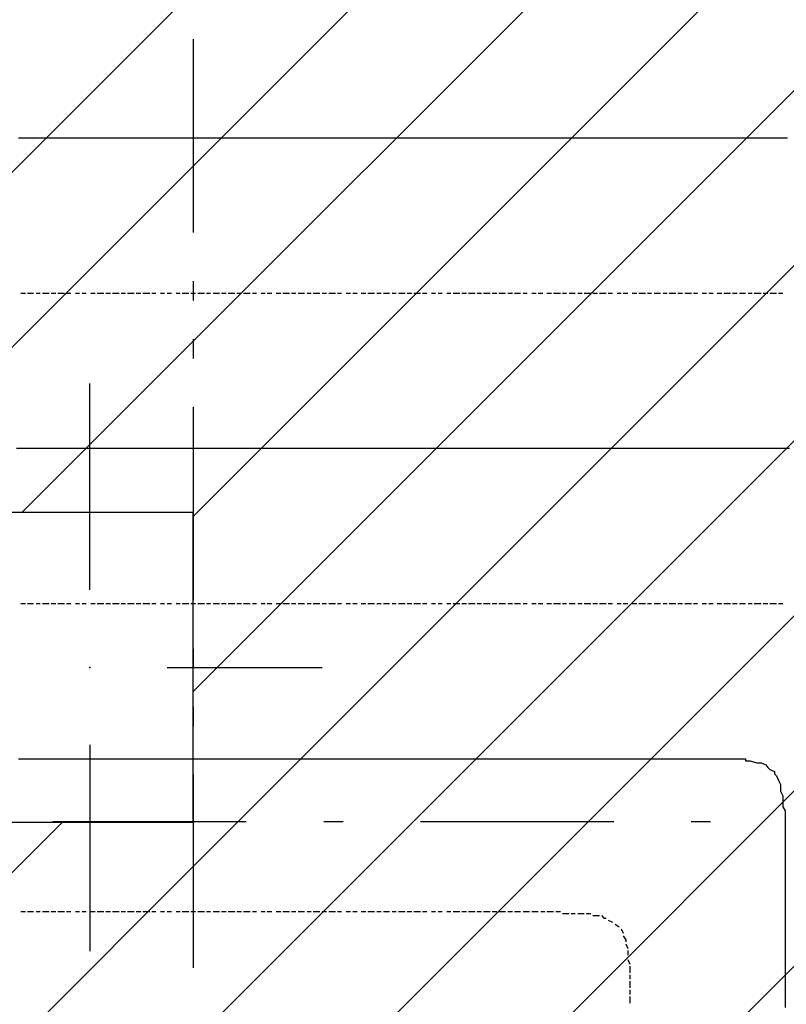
# Model space of a CAD drawing. Extents: x 997 to 109698, y 921 to 94021.
# Tile 203 of 256: x 21762 to 23248, y 18683 to 20591. Entities that reach past the tile are written whole.
import ezdxf

# ---------------------------------------------------------------- set-up
doc = ezdxf.new("R2010")
doc.units = 0
doc.header["$MEASUREMENT"] = 0
for name, color, linetype in [('12', 7, 'CONTINUOUS'), ('28', 7, 'CONTINUOUS'), ('40', 7, 'CONTINUOUS')]:
    doc.layers.add(name, color=color, linetype=linetype)

msp = doc.modelspace()

# ---------------------------------------------------------------- linework, layer by layer
at = {"layer": '12', "color": 1}
for p, q in [((21759.601607, 20361.953237), (21772.601607, 20361.953237)), ((21772.601607, 20361.953237), (21780.601607, 20361.953237)), ((21780.601607, 20361.953237), (21788.601607, 20361.953237)), ((21788.601607, 20361.953237), (21801.601607, 20361.953237)), ((21801.601607, 20361.953237), (21810.601607, 20361.953237)), ((21810.601607, 20361.953237), (21818.601607, 20361.953237)), ((21818.601607, 20361.953237), (21831.601607, 20361.953237)), ((21831.601607, 20361.953237), (21839.601607, 20361.953237)), ((21839.601607, 20361.953237), (21848.601607, 20361.953237)), ((21848.601607, 20361.953237), (21860.601607, 20361.953237)), ((21860.601607, 20361.953237), (21869.601607, 20361.953237)), ((21869.601607, 20361.953237), (21877.601607, 20361.953237)), ((21877.601607, 20361.953237), (21890.601607, 20361.953237)), ((21890.601607, 20361.953237), (21899.601607, 20361.953237)), ((21899.601607, 20361.953237), (21911.601607, 20361.953237)), ((21911.601607, 20361.953237), (21920.601607, 20361.953237)), ((21920.601607, 20361.953237), (21928.601607, 20361.953237)), ((21928.601607, 20361.953237), (21941.601607, 20361.953237)), ((21941.601607, 20361.953237), (21949.601607, 20361.953237)), ((21949.601607, 20361.953237), (21958.601607, 20361.953237)), ((21958.601607, 20361.953237), (21970.601607, 20361.953237)), ((21970.601607, 20361.953237), (21979.601607, 20361.953237)), ((21979.601607, 20361.953237), (21987.601607, 20361.953237)), ((21987.601607, 20361.953237), (22000.601607, 20361.953237)), ((22000.601607, 20361.953237), (22009.601607, 20361.953237)), ((22009.601607, 20361.953237), (22021.601607, 20361.953237)), ((22021.601607, 20361.953237), (22030.601607, 20361.953237)), ((22030.601607, 20361.953237), (22038.601607, 20361.953237)), ((22038.601607, 20361.953237), (22051.601607, 20361.953237)), ((22051.601607, 20361.953237), (22059.601607, 20361.953237)), ((22059.601607, 20361.953237), (22068.601607, 20361.953237)), ((22068.601607, 20361.953237), (22081.601607, 20361.953237)), ((22081.601607, 20361.953237), (22089.601607, 20361.953237)), ((22089.601607, 20361.953237), (22097.601607, 20361.953237)), ((22097.601607, 20361.953237), (22110.601607, 20361.953237)), ((22110.601607, 20361.953237), (22119.601607, 20361.953237)), ((22119.601607, 20361.953237), (22131.601607, 20361.953237)), ((22131.601607, 20361.953237), (22140.601607, 20361.953237)), ((22140.601607, 20361.953237), (22148.601607, 20361.953237)), ((22148.601607, 20361.953237), (22161.601607, 20361.953237)), ((22161.601607, 20361.953237), (22169.601607, 20361.953237)), ((22169.601607, 20361.953237), (22178.601607, 20361.953237)), ((22178.601607, 20361.953237), (22191.601607, 20361.953237)), ((22191.601607, 20361.953237), (22199.601607, 20361.953237)), ((22199.601607, 20361.953237), (22208.601607, 20361.953237)), ((22208.601607, 20361.953237), (22220.601607, 20361.953237)), ((22220.601607, 20361.953237), (22229.601607, 20361.953237)), ((22229.601607, 20361.953237), (22241.601607, 20361.953237)), ((22241.601607, 20361.953237), (22250.601607, 20361.953237)), ((22250.601607, 20361.953237), (22258.601607, 20361.953237)), ((22258.601607, 20361.953237), (22271.601607, 20361.953237)), ((22271.601607, 20361.953237), (22280.601607, 20361.953237)), ((22280.601607, 20361.953237), (22288.601607, 20361.953237)), ((22288.601607, 20361.953237), (22301.601607, 20361.953237)), ((22301.601607, 20361.953237), (22309.601607, 20361.953237)), ((22309.601607, 20361.953237), (22318.601607, 20361.953237)), ((22318.601607, 20361.953237), (22330.601607, 20361.953237)), ((22330.601607, 20361.953237), (22339.601607, 20361.953237)), ((22339.601607, 20361.953237), (22351.601607, 20361.953237)), ((22351.601607, 20361.953237), (22360.601607, 20361.953237)), ((22360.601607, 20361.953237), (22368.601607, 20361.953237)), ((22368.601607, 20361.953237), (22381.601607, 20361.953237)), ((22381.601607, 20361.953237), (22390.601607, 20361.953237)), ((22390.601607, 20361.953237), (22398.601607, 20361.953237)), ((22398.601607, 20361.953237), (22411.601607, 20361.953237)), ((22411.601607, 20361.953237), (22419.601607, 20361.953237)), ((22419.601607, 20361.953237), (22428.601607, 20361.953237)), ((22428.601607, 20361.953237), (22440.601607, 20361.953237)), ((22440.601607, 20361.953237), (22449.601607, 20361.953237)), ((22449.601607, 20361.953237), (22457.601607, 20361.953237)), ((22457.601607, 20361.953237), (22470.601607, 20361.953237)), ((22470.601607, 20361.953237), (22478.601607, 20361.953237)), ((22478.601607, 20361.953237), (22491.601607, 20361.953237)), ((22491.601607, 20361.953237), (22500.601607, 20361.953237)), ((22500.601607, 20361.953237), (22508.601607, 20361.953237)), ((22508.601607, 20361.953237), (22521.601607, 20361.953237)), ((22521.601607, 20361.953237), (22529.601607, 20361.953237)), ((22529.601607, 20361.953237), (22538.601607, 20361.953237)), ((22538.601607, 20361.953237), (22550.601607, 20361.953237)), ((22550.601607, 20361.953237), (22559.601607, 20361.953237)), ((22559.601607, 20361.953237), (22567.601607, 20361.953237)), ((22567.601607, 20361.953237), (22580.601607, 20361.953237)), ((22580.601607, 20361.953237), (22589.601607, 20361.953237)), ((22589.601607, 20361.953237), (22601.601607, 20361.953237)), ((22601.601607, 20361.953237), (22610.601607, 20361.953237)), ((22610.601607, 20361.953237), (22618.601607, 20361.953237)), ((22618.601607, 20361.953237), (22631.601607, 20361.953237)), ((22631.601607, 20361.953237), (22639.601607, 20361.953237)), ((22639.601607, 20361.953237), (22648.601607, 20361.953237)), ((22648.601607, 20361.953237), (22660.601607, 20361.953237)), ((22660.601607, 20361.953237), (22669.601607, 20361.953237)), ((22669.601607, 20361.953237), (22677.601607, 20361.953237)), ((22677.601607, 20361.953237), (22690.601607, 20361.953237)), ((22690.601607, 20361.953237), (22699.601607, 20361.953237)), ((22699.601607, 20361.953237), (22711.601607, 20361.953237)), ((22711.601607, 20361.953237), (22720.601607, 20361.953237)), ((22720.601607, 20361.953237), (22728.601607, 20361.953237)), ((22728.601607, 20361.953237), (22741.601607, 20361.953237)), ((22741.601607, 20361.953237), (22749.601607, 20361.953237)), ((22749.601607, 20361.953237), (22758.601607, 20361.953237)), ((22758.601607, 20361.953237), (22771.601607, 20361.953237)), ((22771.601607, 20361.953237), (22779.601607, 20361.953237)), ((22779.601607, 20361.953237), (22788.601607, 20361.953237)), ((22788.601607, 20361.953237), (22800.601607, 20361.953237)), ((22800.601607, 20361.953237), (22809.601607, 20361.953237)), ((22809.601607, 20361.953237), (22821.601607, 20361.953237)), ((22821.601607, 20361.953237), (22830.601607, 20361.953237)), ((22830.601607, 20361.953237), (22838.601607, 20361.953237)), ((22838.601607, 20361.953237), (22851.601607, 20361.953237)), ((22851.601607, 20361.953237), (22859.601607, 20361.953237)), ((22859.601607, 20361.953237), (22868.601607, 20361.953237)), ((22868.601607, 20361.953237), (22881.601607, 20361.953237)), ((22881.601607, 20361.953237), (22889.601607, 20361.953237)), ((22889.601607, 20361.953237), (22898.601607, 20361.953237)), ((22898.601607, 20361.953237), (22910.601607, 20361.953237)), ((22910.601607, 20361.953237), (22919.601607, 20361.953237)), ((22919.601607, 20361.953237), (22931.601607, 20361.953237)), ((22931.601607, 20361.953237), (22940.601607, 20361.953237)), ((22940.601607, 20361.953237), (22948.601607, 20361.953237)), ((22948.601607, 20361.953237), (22961.601607, 20361.953237)), ((22961.601607, 20361.953237), (22970.601607, 20361.953237)), ((22970.601607, 20361.953237), (22978.601607, 20361.953237)), ((22978.601607, 20361.953237), (22991.601607, 20361.953237)), ((22991.601607, 20361.953237), (22999.601607, 20361.953237)), ((22999.601607, 20361.953237), (23008.601607, 20361.953237)), ((23008.601607, 20361.953237), (23020.601607, 20361.953237)), ((23020.601607, 20361.953237), (23029.601607, 20361.953237)), ((23029.601607, 20361.953237), (23037.601607, 20361.953237)), ((23037.601607, 20361.953237), (23050.601607, 20361.953237)), ((23050.601607, 20361.953237), (23058.601607, 20361.953237)), ((23058.601607, 20361.953237), (23071.601607, 20361.953237)), ((23071.601607, 20361.953237), (23080.601607, 20361.953237)), ((23080.601607, 20361.953237), (23088.601607, 20361.953237)), ((23088.601607, 20361.953237), (23101.601607, 20361.953237)), ((23101.601607, 20361.953237), (23109.601607, 20361.953237)), ((23109.601607, 20361.953237), (23118.601607, 20361.953237)), ((23118.601607, 20361.953237), (23130.601607, 20361.953237)), ((23130.601607, 20361.953237), (23139.601607, 20361.953237)), ((23139.601607, 20361.953237), (23147.601607, 20361.953237)), ((23147.601607, 20361.953237), (23160.601607, 20361.953237)), ((23160.601607, 20361.953237), (23168.601607, 20361.953237)), ((23168.601607, 20361.953237), (23181.601607, 20361.953237)), ((23181.601607, 20361.953237), (23190.601607, 20361.953237)), ((23190.601607, 20361.953237), (23198.601607, 20361.953237)), ((23198.601607, 20361.953237), (23211.601607, 20361.953237)), ((23211.601607, 20361.953237), (23219.601607, 20361.953237)), ((23219.601607, 20361.953237), (23228.601607, 20361.953237)), ((23228.601607, 20361.953237), (23240.601607, 20361.953237)), ((23240.601607, 20361.953237), (23249.601607, 20361.953237)), ((21755.601607, 19760.953237), (21763.601607, 19760.953237)), ((21763.601607, 19760.953237), (21776.601607, 19760.953237)), ((21776.601607, 19760.953237), (21784.601607, 19760.953237)), ((21784.601607, 19760.953237), (21793.601607, 19760.953237)), ((21793.601607, 19760.953237), (21805.601607, 19760.953237)), ((21805.601607, 19760.953237), (21814.601607, 19760.953237)), ((21814.601607, 19760.953237), (21822.601607, 19760.953237)), ((21822.601607, 19760.953237), (21835.601607, 19760.953237)), ((21835.601607, 19760.953237), (21843.601607, 19760.953237)), ((21843.601607, 19760.953237), (21856.601607, 19760.953237)), ((21856.601607, 19760.953237), (21865.601607, 19760.953237)), ((21865.601607, 19760.953237), (21873.601607, 19760.953237)), ((21873.601607, 19760.953237), (21886.601607, 19760.953237)), ((21886.601607, 19760.953237), (21894.601607, 19760.953237)), ((21894.601607, 19760.953237), (21903.601607, 19760.953237)), ((21903.601607, 19760.953237), (21915.601607, 19760.953237)), ((21915.601607, 19760.953237), (21924.601607, 19760.953237)), ((21924.601607, 19760.953237), (21932.601607, 19760.953237)), ((21932.601607, 19760.953237), (21945.601607, 19760.953237)), ((21945.601607, 19760.953237), (21954.601607, 19760.953237)), ((21954.601607, 19760.953237), (21966.601607, 19760.953237)), ((21966.601607, 19760.953237), (21975.601607, 19760.953237)), ((21975.601607, 19760.953237), (21983.601607, 19760.953237)), ((21983.601607, 19760.953237), (21996.601607, 19760.953237)), ((21996.601607, 19760.953237), (22004.601607, 19760.953237)), ((22004.601607, 19760.953237), (22013.601607, 19760.953237)), ((22013.601607, 19760.953237), (22025.601607, 19760.953237)), ((22025.601607, 19760.953237), (22034.601607, 19760.953237)), ((22034.601607, 19760.953237), (22042.601607, 19760.953237)), ((22042.601607, 19760.953237), (22055.601607, 19760.953237)), ((22055.601607, 19760.953237), (22064.601607, 19760.953237)), ((22064.601607, 19760.953237), (22076.601607, 19760.953237)), ((22076.601607, 19760.953237), (22085.601607, 19760.953237)), ((22085.601607, 19760.953237), (22093.601607, 19760.953237)), ((22093.601607, 19760.953237), (22106.601607, 19760.953237)), ((22106.601607, 19760.953237), (22114.601607, 19760.953237)), ((22114.601607, 19760.953237), (22123.601607, 19760.953237)), ((22123.601607, 19760.953237), (22136.601607, 19760.953237)), ((22136.601607, 19760.953237), (22144.601607, 19760.953237)), ((22144.601607, 19760.953237), (22152.601607, 19760.953237)), ((22152.601607, 19760.953237), (22165.601607, 19760.953237)), ((22165.601607, 19760.953237), (22174.601607, 19760.953237)), ((22174.601607, 19760.953237), (22186.601607, 19760.953237)), ((22186.601607, 19760.953237), (22195.601607, 19760.953237)), ((22195.601607, 19760.953237), (22203.601607, 19760.953237)), ((22203.601607, 19760.953237), (22216.601607, 19760.953237)), ((22216.601607, 19760.953237), (22224.601607, 19760.953237)), ((22224.601607, 19760.953237), (22233.601607, 19760.953237)), ((22233.601607, 19760.953237), (22246.601607, 19760.953237)), ((22246.601607, 19760.953237), (22254.601607, 19760.953237)), ((22254.601607, 19760.953237), (22263.601607, 19760.953237)), ((22263.601607, 19760.953237), (22275.601607, 19760.953237)), ((22275.601607, 19760.953237), (22284.601607, 19760.953237)), ((22284.601607, 19760.953237), (22296.601607, 19760.953237)), ((22296.601607, 19760.953237), (22305.601607, 19760.953237)), ((22305.601607, 19760.953237), (22313.601607, 19760.953237)), ((22313.601607, 19760.953237), (22326.601607, 19760.953237)), ((22326.601607, 19760.953237), (22335.601607, 19760.953237)), ((22335.601607, 19760.953237), (22343.601607, 19760.953237)), ((22343.601607, 19760.953237), (22356.601607, 19760.953237)), ((22356.601607, 19760.953237), (22364.601607, 19760.953237)), ((22364.601607, 19760.953237), (22373.601607, 19760.953237)), ((22373.601607, 19760.953237), (22385.601607, 19760.953237)), ((22385.601607, 19760.953237), (22394.601607, 19760.953237)), ((22394.601607, 19760.953237), (22402.601607, 19760.953237)), ((22402.601607, 19760.953237), (22415.601607, 19760.953237)), ((22415.601607, 19760.953237), (22423.601607, 19760.953237)), ((22423.601607, 19760.953237), (22436.601607, 19760.953237)), ((22436.601607, 19760.953237), (22445.601607, 19760.953237)), ((22445.601607, 19760.953237), (22453.601607, 19760.953237)), ((22453.601607, 19760.953237), (22466.601607, 19760.953237)), ((22466.601607, 19760.953237), (22474.601607, 19760.953237)), ((22474.601607, 19760.953237), (22483.601607, 19760.953237)), ((22483.601607, 19760.953237), (22495.601607, 19760.953237)), ((22495.601607, 19760.953237), (22504.601607, 19760.953237)), ((22504.601607, 19760.953237), (22512.601607, 19760.953237)), ((22512.601607, 19760.953237), (22525.601607, 19760.953237)), ((22525.601607, 19760.953237), (22533.601607, 19760.953237)), ((22533.601607, 19760.953237), (22546.601607, 19760.953237)), ((22546.601607, 19760.953237), (22555.601607, 19760.953237)), ((22555.601607, 19760.953237), (22563.601607, 19760.953237)), ((22563.601607, 19760.953237), (22576.601607, 19760.953237)), ((22576.601607, 19760.953237), (22584.601607, 19760.953237)), ((22584.601607, 19760.953237), (22593.601607, 19760.953237)), ((22593.601607, 19760.953237), (22605.601607, 19760.953237)), ((22605.601607, 19760.953237), (22614.601607, 19760.953237)), ((22614.601607, 19760.953237), (22622.601607, 19760.953237)), ((22622.601607, 19760.953237), (22635.601607, 19760.953237)), ((22635.601607, 19760.953237), (22644.601607, 19760.953237)), ((22644.601607, 19760.953237), (22656.601607, 19760.953237)), ((22656.601607, 19760.953237), (22665.601607, 19760.953237)), ((22665.601607, 19760.953237), (22673.601607, 19760.953237)), ((22673.601607, 19760.953237), (22686.601607, 19760.953237)), ((22686.601607, 19760.953237), (22694.601607, 19760.953237)), ((22694.601607, 19760.953237), (22703.601607, 19760.953237)), ((22703.601607, 19760.953237), (22716.601607, 19760.953237)), ((22716.601607, 19760.953237), (22724.601607, 19760.953237)), ((22724.601607, 19760.953237), (22732.601607, 19760.953237)), ((22732.601607, 19760.953237), (22745.601607, 19760.953237)), ((22745.601607, 19760.953237), (22754.601607, 19760.953237)), ((22754.601607, 19760.953237), (22766.601607, 19760.953237)), ((22766.601607, 19760.953237), (22775.601607, 19760.953237)), ((22775.601607, 19760.953237), (22783.601607, 19760.953237)), ((22783.601607, 19760.953237), (22796.601607, 19760.953237)), ((22796.601607, 19760.953237), (22804.601607, 19760.953237)), ((22804.601607, 19760.953237), (22813.601607, 19760.953237)), ((22813.601607, 19760.953237), (22826.601607, 19760.953237)), ((22826.601607, 19760.953237), (22834.601607, 19760.953237)), ((22834.601607, 19760.953237), (22843.601607, 19760.953237)), ((22843.601607, 19760.953237), (22855.601607, 19760.953237)), ((22855.601607, 19760.953237), (22864.601607, 19760.953237)), ((22864.601607, 19760.953237), (22876.601607, 19760.953237)), ((22876.601607, 19760.953237), (22885.601607, 19760.953237)), ((22885.601607, 19760.953237), (22893.601607, 19760.953237)), ((22893.601607, 19760.953237), (22906.601607, 19760.953237)), ((22906.601607, 19760.953237), (22915.601607, 19760.953237)), ((22915.601607, 19760.953237), (22923.601607, 19760.953237)), ((22923.601607, 19760.953237), (22936.601607, 19760.953237)), ((22936.601607, 19760.953237), (22944.601607, 19760.953237)), ((22944.601607, 19760.953237), (22953.601607, 19760.953237)), ((22953.601607, 19760.953237), (22965.601607, 19760.953237)), ((22965.601607, 19760.953237), (22974.601607, 19760.953237)), ((22974.601607, 19760.953237), (22982.601607, 19760.953237)), ((22982.601607, 19760.953237), (22995.601607, 19760.953237)), ((22995.601607, 19760.953237), (23003.601607, 19760.953237)), ((23003.601607, 19760.953237), (23016.601607, 19760.953237)), ((23016.601607, 19760.953237), (23025.601607, 19760.953237)), ((23025.601607, 19760.953237), (23033.601607, 19760.953237)), ((23033.601607, 19760.953237), (23046.601607, 19760.953237)), ((23046.601607, 19760.953237), (23054.601607, 19760.953237)), ((23054.601607, 19760.953237), (23063.601607, 19760.953237)), ((23063.601607, 19760.953237), (23075.601607, 19760.953237)), ((23075.601607, 19760.953237), (23084.601607, 19760.953237)), ((23084.601607, 19760.953237), (23092.601607, 19760.953237)), ((23092.601607, 19760.953237), (23105.601607, 19760.953237)), ((23105.601607, 19760.953237), (23113.601607, 19760.953237)), ((23113.601607, 19760.953237), (23126.601607, 19760.953237)), ((23126.601607, 19760.953237), (23135.601607, 19760.953237)), ((23135.601607, 19760.953237), (23143.601607, 19760.953237)), ((23143.601607, 19760.953237), (23156.601607, 19760.953237)), ((23156.601607, 19760.953237), (23164.601607, 19760.953237)), ((23164.601607, 19760.953237), (23173.601607, 19760.953237)), ((23173.601607, 19760.953237), (23185.601607, 19760.953237)), ((23185.601607, 19760.953237), (23194.601607, 19760.953237)), ((23194.601607, 19760.953237), (23202.601607, 19760.953237)), ((23202.601607, 19760.953237), (23215.601607, 19760.953237)), ((23215.601607, 19760.953237), (23224.601607, 19760.953237)), ((23224.601607, 19760.953237), (23236.601607, 19760.953237)), ((23236.601607, 19760.953237), (23245.601607, 19760.953237)), ((23245.601607, 19760.953237), (23253.601607, 19760.953237)), ((21759.601607, 19158.953237), (21772.601607, 19158.953237)), ((21772.601607, 19158.953237), (21780.601607, 19158.953237)), ((21780.601607, 19158.953237), (21788.601607, 19158.953237)), ((21788.601607, 19158.953237), (21801.601607, 19158.953237)), ((21801.601607, 19158.953237), (21810.601607, 19158.953237)), ((21810.601607, 19158.953237), (21818.601607, 19158.953237)), ((21818.601607, 19158.953237), (21831.601607, 19158.953237)), ((21831.601607, 19158.953237), (21839.601607, 19158.953237)), ((21839.601607, 19158.953237), (21848.601607, 19158.953237)), ((21848.601607, 19158.953237), (21860.601607, 19158.953237)), ((21860.601607, 19158.953237), (21869.601607, 19158.953237)), ((21869.601607, 19158.953237), (21877.601607, 19158.953237)), ((21877.601607, 19158.953237), (21890.601607, 19158.953237)), ((21890.601607, 19158.953237), (21899.601607, 19158.953237)), ((21899.601607, 19158.953237), (21911.601607, 19158.953237)), ((21911.601607, 19158.953237), (21920.601607, 19158.953237)), ((21920.601607, 19158.953237), (21928.601607, 19158.953237)), ((21928.601607, 19158.953237), (21941.601607, 19158.953237)), ((21941.601607, 19158.953237), (21949.601607, 19158.953237)), ((21949.601607, 19158.953237), (21958.601607, 19158.953237)), ((21958.601607, 19158.953237), (21970.601607, 19158.953237)), ((21970.601607, 19158.953237), (21979.601607, 19158.953237)), ((21979.601607, 19158.953237), (21987.601607, 19158.953237)), ((21987.601607, 19158.953237), (22000.601607, 19158.953237)), ((22000.601607, 19158.953237), (22009.601607, 19158.953237)), ((22009.601607, 19158.953237), (22021.601607, 19158.953237)), ((22021.601607, 19158.953237), (22030.601607, 19158.953237)), ((22030.601607, 19158.953237), (22038.601607, 19158.953237)), ((22038.601607, 19158.953237), (22051.601607, 19158.953237)), ((22051.601607, 19158.953237), (22059.601607, 19158.953237)), ((22059.601607, 19158.953237), (22068.601607, 19158.953237)), ((22068.601607, 19158.953237), (22081.601607, 19158.953237)), ((22081.601607, 19158.953237), (22089.601607, 19158.953237)), ((22089.601607, 19158.953237), (22097.601607, 19158.953237)), ((22097.601607, 19158.953237), (22110.601607, 19158.953237)), ((22110.601607, 19158.953237), (22119.601607, 19158.953237)), ((22119.601607, 19158.953237), (22131.601607, 19158.953237)), ((22131.601607, 19158.953237), (22140.601607, 19158.953237)), ((22140.601607, 19158.953237), (22148.601607, 19158.953237)), ((22148.601607, 19158.953237), (22161.601607, 19158.953237)), ((22161.601607, 19158.953237), (22169.601607, 19158.953237)), ((22169.601607, 19158.953237), (22178.601607, 19158.953237)), ((22178.601607, 19158.953237), (22191.601607, 19158.953237)), ((22191.601607, 19158.953237), (22199.601607, 19158.953237)), ((22199.601607, 19158.953237), (22208.601607, 19158.953237)), ((22208.601607, 19158.953237), (22220.601607, 19158.953237)), ((22220.601607, 19158.953237), (22229.601607, 19158.953237)), ((22229.601607, 19158.953237), (22241.601607, 19158.953237)), ((22241.601607, 19158.953237), (22250.601607, 19158.953237)), ((22250.601607, 19158.953237), (22258.601607, 19158.953237)), ((22258.601607, 19158.953237), (22271.601607, 19158.953237)), ((22271.601607, 19158.953237), (22280.601607, 19158.953237)), ((22280.601607, 19158.953237), (22288.601607, 19158.953237)), ((22288.601607, 19158.953237), (22301.601607, 19158.953237)), ((22301.601607, 19158.953237), (22309.601607, 19158.953237)), ((22309.601607, 19158.953237), (22318.601607, 19158.953237)), ((22318.601607, 19158.953237), (22330.601607, 19158.953237)), ((22330.601607, 19158.953237), (22339.601607, 19158.953237)), ((22339.601607, 19158.953237), (22351.601607, 19158.953237)), ((22351.601607, 19158.953237), (22360.601607, 19158.953237)), ((22360.601607, 19158.953237), (22368.601607, 19158.953237)), ((22368.601607, 19158.953237), (22381.601607, 19158.953237)), ((22381.601607, 19158.953237), (22390.601607, 19158.953237)), ((22390.601607, 19158.953237), (22398.601607, 19158.953237)), ((22398.601607, 19158.953237), (22411.601607, 19158.953237)), ((22411.601607, 19158.953237), (22419.601607, 19158.953237)), ((22419.601607, 19158.953237), (22428.601607, 19158.953237)), ((22428.601607, 19158.953237), (22440.601607, 19158.953237)), ((22440.601607, 19158.953237), (22449.601607, 19158.953237)), ((22449.601607, 19158.953237), (22457.601607, 19158.953237)), ((22457.601607, 19158.953237), (22470.601607, 19158.953237)), ((22470.601607, 19158.953237), (22478.601607, 19158.953237)), ((22478.601607, 19158.953237), (22491.601607, 19158.953237)), ((22491.601607, 19158.953237), (22500.601607, 19158.953237)), ((22500.601607, 19158.953237), (22508.601607, 19158.953237)), ((22508.601607, 19158.953237), (22521.601607, 19158.953237)), ((22521.601607, 19158.953237), (22529.601607, 19158.953237)), ((22529.601607, 19158.953237), (22538.601607, 19158.953237)), ((22538.601607, 19158.953237), (22550.601607, 19158.953237)), ((22550.601607, 19158.953237), (22559.601607, 19158.953237)), ((22559.601607, 19158.953237), (22567.601607, 19158.953237)), ((22567.601607, 19158.953237), (22580.601607, 19158.953237)), ((22580.601607, 19158.953237), (22589.601607, 19158.953237)), ((22589.601607, 19158.953237), (22601.601607, 19158.953237)), ((22601.601607, 19158.953237), (22610.601607, 19158.953237)), ((22610.601607, 19158.953237), (22618.601607, 19158.953237)), ((22618.601607, 19158.953237), (22631.601607, 19158.953237)), ((22631.601607, 19158.953237), (22639.601607, 19158.953237)), ((22639.601607, 19158.953237), (22648.601607, 19158.953237)), ((22648.601607, 19158.953237), (22660.601607, 19158.953237)), ((22660.601607, 19158.953237), (22669.601607, 19158.953237)), ((22669.601607, 19158.953237), (22677.601607, 19158.953237)), ((22677.601607, 19158.953237), (22690.601607, 19158.953237)), ((22690.601607, 19158.953237), (22699.601607, 19158.953237)), ((22699.601607, 19158.953237), (22711.601607, 19158.953237)), ((22711.601607, 19158.953237), (22720.601607, 19158.953237)), ((22720.601607, 19158.953237), (22728.601607, 19158.953237)), ((22728.601607, 19158.953237), (22741.601607, 19158.953237)), ((22741.601607, 19158.953237), (22749.601607, 19158.953237)), ((22749.601607, 19158.953237), (22758.601607, 19158.953237)), ((22758.601607, 19158.953237), (22771.601607, 19158.953237)), ((22771.601607, 19158.953237), (22779.601607, 19158.953237)), ((22779.601607, 19158.953237), (22788.601607, 19158.953237)), ((22788.601607, 19158.953237), (22800.601607, 19158.953237)), ((22800.601607, 19158.953237), (22809.601607, 19158.953237)), ((22809.601607, 19158.953237), (22821.601607, 19158.953237)), ((22821.601607, 19158.953237), (22830.601607, 19158.953237)), ((22830.601607, 19158.953237), (22838.601607, 19158.953237)), ((22838.601607, 19158.953237), (22851.601607, 19158.953237)), ((22851.601607, 19158.953237), (22859.601607, 19158.953237)), ((22859.601607, 19158.953237), (22868.601607, 19158.953237)), ((22868.601607, 19158.953237), (22881.601607, 19158.953237)), ((22881.601607, 19158.953237), (22889.601607, 19158.953237)), ((22889.601607, 19158.953237), (22898.601607, 19158.953237)), ((22898.601607, 19158.953237), (22910.601607, 19158.953237)), ((22910.601607, 19158.953237), (22919.601607, 19158.953237)), ((22919.601607, 19158.953237), (22931.601607, 19158.953237)), ((22931.601607, 19158.953237), (22940.601607, 19158.953237)), ((22940.601607, 19158.953237), (22948.601607, 19158.953237)), ((22948.601607, 19158.953237), (22961.601607, 19158.953237)), ((22961.601607, 19158.953237), (22970.601607, 19158.953237)), ((22970.601607, 19158.953237), (22978.601607, 19158.953237)), ((22978.601607, 19158.953237), (22991.601607, 19158.953237)), ((22991.601607, 19158.953237), (22999.601607, 19158.953237)), ((22999.601607, 19158.953237), (23008.601607, 19158.953237)), ((23008.601607, 19158.953237), (23020.601607, 19158.953237)), ((23020.601607, 19158.953237), (23029.601607, 19158.953237)), ((23029.601607, 19158.953237), (23037.601607, 19158.953237)), ((23037.601607, 19158.953237), (23046.601607, 19158.953237)), ((23046.601607, 19158.953237), (23050.601607, 19158.953237)), ((23050.601607, 19158.953237), (23058.601607, 19158.953237)), ((23058.601607, 19158.953237), (23071.601607, 19158.953237)), ((23071.601607, 19158.953237), (23080.601607, 19158.953237)), ((23080.601607, 19158.953237), (23088.601607, 19158.953237)), ((23088.601607, 19158.953237), (23101.601607, 19158.953237)), ((23101.601607, 19158.953237), (23109.601607, 19158.953237)), ((23109.601607, 19158.953237), (23118.601607, 19158.953237)), ((23118.601607, 19158.953237), (23130.601607, 19158.953237)), ((23130.601607, 19158.953237), (23139.601607, 19158.953237)), ((23139.601607, 19158.953237), (23147.601607, 19158.953237)), ((23147.601607, 19158.953237), (23160.601607, 19158.953237)), ((23168.601607, 19154.953237), (23177.601607, 19154.953237)), ((23177.601607, 19154.953237), (23190.601607, 19150.953237)), ((23190.601607, 19150.953237), (23198.601607, 19150.953237)), ((23198.601607, 19150.953237), (23207.601607, 19146.953237)), ((23215.601607, 19137.953237), (23224.601607, 19133.953237)), ((23228.601607, 19125.953237), (23232.601607, 19116.953237)), ((23236.601607, 19103.953237), (23236.601607, 19095.953237)), ((23236.601607, 19095.953237), (23240.601607, 19086.953237)), ((23240.601607, 19086.953237), (23240.601607, 19074.953237)), ((23240.601607, 19074.953237), (23240.601607, 19065.953237)), ((23240.601607, 19065.953237), (23245.601607, 19057.953237)), ((23245.601607, 19057.953237), (23245.601607, 19044.953237)), ((23245.601607, 19044.953237), (23245.601607, 19036.953237)), ((23245.601607, 19036.953237), (23245.601607, 19027.953237)), ((23245.601607, 19027.953237), (23245.601607, 19014.953237)), ((23245.601607, 19014.953237), (23245.601607, 19006.953237)), ((23245.601607, 19006.953237), (23245.601607, 18997.953237)), ((23245.601607, 18997.953237), (23245.601607, 18985.953237)), ((23245.601607, 18985.953237), (23245.601607, 18976.953237)), ((23245.601607, 18976.953237), (23245.601607, 18964.953237)), ((23245.601607, 18964.953237), (23245.601607, 18959.953237)), ((23245.601607, 18959.953237), (23245.601607, 18955.953237)), ((23245.601607, 18955.953237), (23245.601607, 18947.953237)), ((23245.601607, 18947.953237), (23245.601607, 18934.953237)), ((23245.601607, 18934.953237), (23245.601607, 18926.953237)), ((23245.601607, 18926.953237), (23245.601607, 18913.953237)), ((23245.601607, 18913.953237), (23245.601607, 18904.953237)), ((23245.601607, 18904.953237), (23245.601607, 18896.953237)), ((23245.601607, 18896.953237), (23245.601607, 18883.953237)), ((23245.601607, 18883.953237), (23245.601607, 18875.953237)), ((23245.601607, 18875.953237), (23245.601607, 18866.953237)), ((23245.601607, 18866.953237), (23245.601607, 18854.953237)), ((23245.601607, 18854.953237), (23245.601607, 18845.953237)), ((23245.601607, 18845.953237), (23245.601607, 18837.953237)), ((23245.601607, 18837.953237), (23245.601607, 18824.953237)), ((23245.601607, 18824.953237), (23245.601607, 18815.953237)), ((23245.601607, 18815.953237), (23245.601607, 18803.953237)), ((23245.601607, 18803.953237), (23245.601607, 18794.953237)), ((23245.601607, 18794.953237), (23245.601607, 18786.953237)), ((23245.601607, 18786.953237), (23245.601607, 18773.953237)), ((23245.601607, 18773.953237), (23245.601607, 18765.953237)), ((23245.601607, 18765.953237), (23245.601607, 18756.953237)), ((23245.601607, 18756.953237), (23245.601607, 18743.953237)), ((23245.601607, 18743.953237), (23245.601607, 18735.953237)), ((23245.601607, 18735.953237), (23245.601607, 18727.953237)), ((23245.601607, 18727.953237), (23245.601607, 18714.953237)), ((23245.601607, 18714.953237), (23245.601607, 18705.953237)), ((23245.601607, 18705.953237), (23245.601607, 18693.953237)), ((23245.601607, 18693.953237), (23245.601607, 18684.953237)), ((23245.601607, 18684.953237), (23245.601607, 18676.953237))]:
    msp.add_line(p, q, dxfattribs=at)
at = {"layer": '12', "color": 5}
for p, q in [((21763.601607, 20060.953237), (21772.601607, 20060.953237)), ((21776.601607, 20060.953237), (21788.601607, 20060.953237)), ((21793.601607, 20060.953237), (21801.601607, 20060.953237)), ((21805.601607, 20060.953237), (21818.601607, 20060.953237)), ((21822.601607, 20060.953237), (21831.601607, 20060.953237)), ((21835.601607, 20060.953237), (21848.601607, 20060.953237)), ((21852.601607, 20060.953237), (21860.601607, 20060.953237)), ((21869.601607, 20060.953237), (21877.601607, 20060.953237)), ((21882.601607, 20060.953237), (21890.601607, 20060.953237)), ((21899.601607, 20060.953237), (21907.601607, 20060.953237)), ((21911.601607, 20060.953237), (21924.601607, 20060.953237)), ((21928.601607, 20060.953237), (21937.601607, 20060.953237)), ((21941.601607, 20060.953237), (21954.601607, 20060.953237)), ((21958.601607, 20060.953237), (21966.601607, 20060.953237)), ((21970.601607, 20060.953237), (21983.601607, 20060.953237)), ((21987.601607, 20060.953237), (21996.601607, 20060.953237)), ((22000.601607, 20060.953237), (22013.601607, 20060.953237)), ((22017.601607, 20060.953237), (22025.601607, 20060.953237)), ((22034.601607, 20060.953237), (22042.601607, 20060.953237)), ((22047.601607, 20060.953237), (22055.601607, 20060.953237)), ((22064.601607, 20060.953237), (22072.601607, 20060.953237)), ((22076.601607, 20060.953237), (22089.601607, 20060.953237)), ((22093.601607, 20060.953237), (22102.601607, 20060.953237)), ((22106.601607, 20060.953237), (22119.601607, 20060.953237)), ((22123.601607, 20060.953237), (22131.601607, 20060.953237)), ((22136.601607, 20060.953237), (22148.601607, 20060.953237)), ((22152.601607, 20060.953237), (22161.601607, 20060.953237)), ((22165.601607, 20060.953237), (22178.601607, 20060.953237)), ((22182.601607, 20060.953237), (22191.601607, 20060.953237)), ((22195.601607, 20060.953237), (22208.601607, 20060.953237)), ((22212.601607, 20060.953237), (22220.601607, 20060.953237)), ((22229.601607, 20060.953237), (22237.601607, 20060.953237)), ((22241.601607, 20060.953237), (22250.601607, 20060.953237)), ((22258.601607, 20060.953237), (22267.601607, 20060.953237)), ((22271.601607, 20060.953237), (22284.601607, 20060.953237)), ((22288.601607, 20060.953237), (22296.601607, 20060.953237)), ((22301.601607, 20060.953237), (22313.601607, 20060.953237)), ((22318.601607, 20060.953237), (22326.601607, 20060.953237)), ((22330.601607, 20060.953237), (22343.601607, 20060.953237)), ((22347.601607, 20060.953237), (22356.601607, 20060.953237)), ((22360.601607, 20060.953237), (22373.601607, 20060.953237)), ((22377.601607, 20060.953237), (22385.601607, 20060.953237)), ((22394.601607, 20060.953237), (22402.601607, 20060.953237)), ((22407.601607, 20060.953237), (22415.601607, 20060.953237)), ((22423.601607, 20060.953237), (22432.601607, 20060.953237)), ((22436.601607, 20060.953237), (22449.601607, 20060.953237)), ((22453.601607, 20060.953237), (22462.601607, 20060.953237)), ((22466.601607, 20060.953237), (22478.601607, 20060.953237)), ((22483.601607, 20060.953237), (22491.601607, 20060.953237)), ((22495.601607, 20060.953237), (22508.601607, 20060.953237)), ((22512.601607, 20060.953237), (22521.601607, 20060.953237)), ((22525.601607, 20060.953237), (22538.601607, 20060.953237)), ((22542.601607, 20060.953237), (22550.601607, 20060.953237)), ((22559.601607, 20060.953237), (22567.601607, 20060.953237)), ((22572.601607, 20060.953237), (22580.601607, 20060.953237)), ((22589.601607, 20060.953237), (22597.601607, 20060.953237)), ((22601.601607, 20060.953237), (22614.601607, 20060.953237)), ((22618.601607, 20060.953237), (22627.601607, 20060.953237)), ((22631.601607, 20060.953237), (22644.601607, 20060.953237)), ((22648.601607, 20060.953237), (22656.601607, 20060.953237)), ((22660.601607, 20060.953237), (22673.601607, 20060.953237)), ((22677.601607, 20060.953237), (22686.601607, 20060.953237)), ((22690.601607, 20060.953237), (22703.601607, 20060.953237)), ((22707.601607, 20060.953237), (22716.601607, 20060.953237)), ((22720.601607, 20060.953237), (22732.601607, 20060.953237)), ((22737.601607, 20060.953237), (22745.601607, 20060.953237)), ((22754.601607, 20060.953237), (22762.601607, 20060.953237)), ((22766.601607, 20060.953237), (22775.601607, 20060.953237)), ((22783.601607, 20060.953237), (22792.601607, 20060.953237)), ((22796.601607, 20060.953237), (22809.601607, 20060.953237)), ((22813.601607, 20060.953237), (22821.601607, 20060.953237)), ((22826.601607, 20060.953237), (22838.601607, 20060.953237)), ((22843.601607, 20060.953237), (22851.601607, 20060.953237)), ((22855.601607, 20060.953237), (22868.601607, 20060.953237)), ((22872.601607, 20060.953237), (22881.601607, 20060.953237)), ((22885.601607, 20060.953237), (22898.601607, 20060.953237)), ((22902.601607, 20060.953237), (22910.601607, 20060.953237)), ((22919.601607, 20060.953237), (22927.601607, 20060.953237)), ((22931.601607, 20060.953237), (22940.601607, 20060.953237)), ((22948.601607, 20060.953237), (22957.601607, 20060.953237)), ((22961.601607, 20060.953237), (22974.601607, 20060.953237)), ((22978.601607, 20060.953237), (22986.601607, 20060.953237)), ((22991.601607, 20060.953237), (23003.601607, 20060.953237)), ((23008.601607, 20060.953237), (23016.601607, 20060.953237)), ((23020.601607, 20060.953237), (23033.601607, 20060.953237)), ((23037.601607, 20060.953237), (23046.601607, 20060.953237)), ((23050.601607, 20060.953237), (23063.601607, 20060.953237)), ((23067.601607, 20060.953237), (23075.601607, 20060.953237)), ((23084.601607, 20060.953237), (23092.601607, 20060.953237)), ((23097.601607, 20060.953237), (23105.601607, 20060.953237)), ((23113.601607, 20060.953237), (23122.601607, 20060.953237)), ((23126.601607, 20060.953237), (23139.601607, 20060.953237)), ((23143.601607, 20060.953237), (23152.601607, 20060.953237)), ((23156.601607, 20060.953237), (23168.601607, 20060.953237)), ((23173.601607, 20060.953237), (23181.601607, 20060.953237)), ((23185.601607, 20060.953237), (23198.601607, 20060.953237)), ((23202.601607, 20060.953237), (23211.601607, 20060.953237)), ((23215.601607, 20060.953237), (23228.601607, 20060.953237)), ((23232.601607, 20060.953237), (23240.601607, 20060.953237)), ((21763.601607, 19459.953237), (21772.601607, 19459.953237)), ((21776.601607, 19459.953237), (21788.601607, 19459.953237)), ((21793.601607, 19459.953237), (21801.601607, 19459.953237)), ((21805.601607, 19459.953237), (21818.601607, 19459.953237)), ((21822.601607, 19459.953237), (21831.601607, 19459.953237)), ((21835.601607, 19459.953237), (21848.601607, 19459.953237)), ((21852.601607, 19459.953237), (21860.601607, 19459.953237)), ((21869.601607, 19459.953237), (21877.601607, 19459.953237)), ((21882.601607, 19459.953237), (21890.601607, 19459.953237)), ((21899.601607, 19459.953237), (21907.601607, 19459.953237)), ((21911.601607, 19459.953237), (21924.601607, 19459.953237)), ((21928.601607, 19459.953237), (21937.601607, 19459.953237)), ((21941.601607, 19459.953237), (21954.601607, 19459.953237)), ((21958.601607, 19459.953237), (21966.601607, 19459.953237)), ((21970.601607, 19459.953237), (21983.601607, 19459.953237)), ((21987.601607, 19459.953237), (21996.601607, 19459.953237)), ((22000.601607, 19459.953237), (22013.601607, 19459.953237)), ((22017.601607, 19459.953237), (22025.601607, 19459.953237)), ((22034.601607, 19459.953237), (22042.601607, 19459.953237)), ((22047.601607, 19459.953237), (22055.601607, 19459.953237)), ((22064.601607, 19459.953237), (22072.601607, 19459.953237)), ((22076.601607, 19459.953237), (22089.601607, 19459.953237)), ((22093.601607, 19459.953237), (22102.601607, 19459.953237)), ((22106.601607, 19459.953237), (22119.601607, 19459.953237)), ((22123.601607, 19459.953237), (22131.601607, 19459.953237)), ((22136.601607, 19459.953237), (22148.601607, 19459.953237)), ((22152.601607, 19459.953237), (22161.601607, 19459.953237)), ((22165.601607, 19459.953237), (22178.601607, 19459.953237)), ((22182.601607, 19459.953237), (22191.601607, 19459.953237)), ((22195.601607, 19459.953237), (22208.601607, 19459.953237)), ((22212.601607, 19459.953237), (22220.601607, 19459.953237)), ((22229.601607, 19459.953237), (22237.601607, 19459.953237)), ((22241.601607, 19459.953237), (22250.601607, 19459.953237)), ((22258.601607, 19459.953237), (22267.601607, 19459.953237)), ((22271.601607, 19459.953237), (22284.601607, 19459.953237)), ((22288.601607, 19459.953237), (22296.601607, 19459.953237)), ((22301.601607, 19459.953237), (22313.601607, 19459.953237)), ((22318.601607, 19459.953237), (22326.601607, 19459.953237)), ((22330.601607, 19459.953237), (22343.601607, 19459.953237)), ((22347.601607, 19459.953237), (22356.601607, 19459.953237)), ((22360.601607, 19459.953237), (22373.601607, 19459.953237)), ((22377.601607, 19459.953237), (22385.601607, 19459.953237)), ((22394.601607, 19459.953237), (22402.601607, 19459.953237)), ((22407.601607, 19459.953237), (22415.601607, 19459.953237)), ((22423.601607, 19459.953237), (22432.601607, 19459.953237)), ((22436.601607, 19459.953237), (22449.601607, 19459.953237)), ((22453.601607, 19459.953237), (22462.601607, 19459.953237)), ((22466.601607, 19459.953237), (22478.601607, 19459.953237)), ((22483.601607, 19459.953237), (22491.601607, 19459.953237)), ((22495.601607, 19459.953237), (22508.601607, 19459.953237)), ((22512.601607, 19459.953237), (22521.601607, 19459.953237)), ((22525.601607, 19459.953237), (22538.601607, 19459.953237)), ((22542.601607, 19459.953237), (22550.601607, 19459.953237)), ((22559.601607, 19459.953237), (22567.601607, 19459.953237)), ((22572.601607, 19459.953237), (22580.601607, 19459.953237)), ((22589.601607, 19459.953237), (22597.601607, 19459.953237)), ((22601.601607, 19459.953237), (22614.601607, 19459.953237)), ((22618.601607, 19459.953237), (22627.601607, 19459.953237)), ((22631.601607, 19459.953237), (22644.601607, 19459.953237)), ((22648.601607, 19459.953237), (22656.601607, 19459.953237)), ((22660.601607, 19459.953237), (22673.601607, 19459.953237)), ((22677.601607, 19459.953237), (22686.601607, 19459.953237)), ((22690.601607, 19459.953237), (22703.601607, 19459.953237)), ((22707.601607, 19459.953237), (22716.601607, 19459.953237)), ((22720.601607, 19459.953237), (22732.601607, 19459.953237)), ((22737.601607, 19459.953237), (22745.601607, 19459.953237)), ((22754.601607, 19459.953237), (22762.601607, 19459.953237)), ((22766.601607, 19459.953237), (22775.601607, 19459.953237)), ((22783.601607, 19459.953237), (22792.601607, 19459.953237)), ((22796.601607, 19459.953237), (22809.601607, 19459.953237)), ((22813.601607, 19459.953237), (22821.601607, 19459.953237)), ((22826.601607, 19459.953237), (22838.601607, 19459.953237)), ((22843.601607, 19459.953237), (22851.601607, 19459.953237)), ((22855.601607, 19459.953237), (22868.601607, 19459.953237)), ((22872.601607, 19459.953237), (22881.601607, 19459.953237)), ((22885.601607, 19459.953237), (22898.601607, 19459.953237)), ((22902.601607, 19459.953237), (22910.601607, 19459.953237)), ((22919.601607, 19459.953237), (22927.601607, 19459.953237)), ((22931.601607, 19459.953237), (22940.601607, 19459.953237)), ((22948.601607, 19459.953237), (22957.601607, 19459.953237)), ((22961.601607, 19459.953237), (22974.601607, 19459.953237)), ((22978.601607, 19459.953237), (22986.601607, 19459.953237)), ((22991.601607, 19459.953237), (23003.601607, 19459.953237)), ((23008.601607, 19459.953237), (23016.601607, 19459.953237)), ((23020.601607, 19459.953237), (23033.601607, 19459.953237)), ((23037.601607, 19459.953237), (23046.601607, 19459.953237)), ((23050.601607, 19459.953237), (23063.601607, 19459.953237)), ((23067.601607, 19459.953237), (23075.601607, 19459.953237)), ((23084.601607, 19459.953237), (23092.601607, 19459.953237)), ((23097.601607, 19459.953237), (23105.601607, 19459.953237)), ((23113.601607, 19459.953237), (23122.601607, 19459.953237)), ((23126.601607, 19459.953237), (23139.601607, 19459.953237)), ((23143.601607, 19459.953237), (23152.601607, 19459.953237)), ((23156.601607, 19459.953237), (23168.601607, 19459.953237)), ((23173.601607, 19459.953237), (23181.601607, 19459.953237)), ((23185.601607, 19459.953237), (23198.601607, 19459.953237)), ((23202.601607, 19459.953237), (23211.601607, 19459.953237)), ((23215.601607, 19459.953237), (23228.601607, 19459.953237)), ((23232.601607, 19459.953237), (23240.601607, 19459.953237)), ((21763.601607, 18862.953237), (21772.601607, 18862.953237)), ((21776.601607, 18862.953237), (21788.601607, 18862.953237)), ((21793.601607, 18862.953237), (21801.601607, 18862.953237)), ((21805.601607, 18862.953237), (21818.601607, 18862.953237)), ((21822.601607, 18862.953237), (21831.601607, 18862.953237)), ((21835.601607, 18862.953237), (21848.601607, 18862.953237)), ((21852.601607, 18862.953237), (21860.601607, 18862.953237)), ((21869.601607, 18862.953237), (21877.601607, 18862.953237)), ((21882.601607, 18862.953237), (21890.601607, 18862.953237)), ((21899.601607, 18862.953237), (21907.601607, 18862.953237)), ((21911.601607, 18862.953237), (21924.601607, 18862.953237)), ((21928.601607, 18862.953237), (21937.601607, 18862.953237)), ((21941.601607, 18862.953237), (21954.601607, 18862.953237)), ((21958.601607, 18862.953237), (21966.601607, 18862.953237)), ((21970.601607, 18862.953237), (21983.601607, 18862.953237)), ((21987.601607, 18862.953237), (21996.601607, 18862.953237)), ((22000.601607, 18862.953237), (22013.601607, 18862.953237)), ((22017.601607, 18862.953237), (22025.601607, 18862.953237)), ((22034.601607, 18862.953237), (22042.601607, 18862.953237)), ((22047.601607, 18862.953237), (22055.601607, 18862.953237)), ((22064.601607, 18862.953237), (22072.601607, 18862.953237)), ((22076.601607, 18862.953237), (22089.601607, 18862.953237)), ((22093.601607, 18862.953237), (22102.601607, 18862.953237)), ((22106.601607, 18862.953237), (22119.601607, 18862.953237)), ((22123.601607, 18862.953237), (22131.601607, 18862.953237)), ((22136.601607, 18862.953237), (22148.601607, 18862.953237)), ((22152.601607, 18862.953237), (22161.601607, 18862.953237)), ((22165.601607, 18862.953237), (22178.601607, 18862.953237)), ((22182.601607, 18862.953237), (22191.601607, 18862.953237)), ((22195.601607, 18862.953237), (22208.601607, 18862.953237)), ((22212.601607, 18862.953237), (22220.601607, 18862.953237)), ((22229.601607, 18862.953237), (22237.601607, 18862.953237)), ((22241.601607, 18862.953237), (22250.601607, 18862.953237)), ((22258.601607, 18862.953237), (22267.601607, 18862.953237)), ((22271.601607, 18862.953237), (22284.601607, 18862.953237)), ((22288.601607, 18862.953237), (22296.601607, 18862.953237)), ((22301.601607, 18862.953237), (22313.601607, 18862.953237)), ((22318.601607, 18862.953237), (22326.601607, 18862.953237)), ((22330.601607, 18862.953237), (22343.601607, 18862.953237)), ((22347.601607, 18862.953237), (22356.601607, 18862.953237)), ((22360.601607, 18862.953237), (22373.601607, 18862.953237)), ((22377.601607, 18862.953237), (22385.601607, 18862.953237)), ((22394.601607, 18862.953237), (22402.601607, 18862.953237)), ((22407.601607, 18862.953237), (22415.601607, 18862.953237)), ((22423.601607, 18862.953237), (22432.601607, 18862.953237)), ((22436.601607, 18862.953237), (22449.601607, 18862.953237)), ((22453.601607, 18862.953237), (22462.601607, 18862.953237)), ((22466.601607, 18862.953237), (22478.601607, 18862.953237)), ((22483.601607, 18862.953237), (22491.601607, 18862.953237)), ((22495.601607, 18862.953237), (22508.601607, 18862.953237)), ((22512.601607, 18862.953237), (22521.601607, 18862.953237)), ((22525.601607, 18862.953237), (22538.601607, 18862.953237)), ((22542.601607, 18862.953237), (22550.601607, 18862.953237)), ((22559.601607, 18862.953237), (22567.601607, 18862.953237)), ((22572.601607, 18862.953237), (22580.601607, 18862.953237)), ((22589.601607, 18862.953237), (22597.601607, 18862.953237)), ((22601.601607, 18862.953237), (22614.601607, 18862.953237)), ((22618.601607, 18862.953237), (22627.601607, 18862.953237)), ((22631.601607, 18862.953237), (22644.601607, 18862.953237)), ((22648.601607, 18862.953237), (22656.601607, 18862.953237)), ((22660.601607, 18862.953237), (22673.601607, 18862.953237)), ((22677.601607, 18862.953237), (22686.601607, 18862.953237)), ((22690.601607, 18862.953237), (22703.601607, 18862.953237)), ((22707.601607, 18862.953237), (22716.601607, 18862.953237)), ((22720.601607, 18862.953237), (22732.601607, 18862.953237)), ((22737.601607, 18862.953237), (22745.601607, 18862.953237)), ((22745.601607, 18862.953237), (22749.601607, 18862.953237)), ((22754.601607, 18862.953237), (22766.601607, 18862.953237)), ((22771.601607, 18862.953237), (22779.601607, 18862.953237)), ((22783.601607, 18862.953237), (22796.601607, 18862.953237)), ((22800.601607, 18862.953237), (22809.601607, 18862.953237)), ((22813.601607, 18858.953237), (22826.601607, 18858.953237)), ((22830.601607, 18858.953237), (22838.601607, 18858.953237)), ((22843.601607, 18858.953237), (22855.601607, 18858.953237)), ((22859.601607, 18858.953237), (22868.601607, 18858.953237)), ((22872.601607, 18854.953237), (22885.601607, 18854.953237)), ((22902.601607, 18845.953237), (22910.601607, 18841.953237)), ((22915.601607, 18837.953237), (22923.601607, 18832.953237)), ((22927.601607, 18828.953237), (22931.601607, 18820.953237)), ((22936.601607, 18799.953237), (22940.601607, 18790.953237)), ((22940.601607, 18786.953237), (22940.601607, 18777.953237)), ((22940.601607, 18769.953237), (22944.601607, 18760.953237)), ((22944.601607, 18756.953237), (22944.601607, 18743.953237)), ((22944.601607, 18739.953237), (22944.601607, 18731.953237)), ((22944.601607, 18727.953237), (22944.601607, 18714.953237)), ((22944.601607, 18710.953237), (22944.601607, 18701.953237)), ((22944.601607, 18697.953237), (22944.601607, 18684.953237))]:
    msp.add_line(p, q, dxfattribs=at)
at = {"layer": '12', "color": 1}
for points in [[(23160.601607, 19158.953237), (23168.601607, 19158.953237), (23168.601607, 19154.953237)], [(23207.601607, 19146.953237), (23211.601607, 19141.953237), (23215.601607, 19137.953237)], [(23224.601607, 19133.953237), (23224.601607, 19129.953237), (23228.601607, 19125.953237)], [(23232.601607, 19116.953237), (23236.601607, 19108.953237), (23236.601607, 19103.953237)]]:
    msp.add_lwpolyline(points, dxfattribs=at)
at = {"layer": '12', "color": 5}
for points in [[(22889.601607, 18854.953237), (22893.601607, 18849.953237), (22898.601607, 18849.953237)], [(22931.601607, 18815.953237), (22936.601607, 18807.953237), (22936.601607, 18803.953237)]]:
    msp.add_lwpolyline(points, dxfattribs=at)
at = {"layer": '28', "color": 2}
for p, q in [((22097.636205, 20307.37744), (28726.214003, 26935.955237)), ((22097.636205, 19967.966185), (29065.625258, 26935.955237)), ((22097.636205, 19628.55493), (29097.636205, 26628.55493)), ((22097.636205, 19289.143675), (29144.447768, 26335.955237)), ((22097.636205, 18949.73242), (29483.859023, 26335.955237)), ((22097.636205, 18610.321165), (29497.636205, 26010.321165)), ((22097.636205, 18270.90991), (29497.636205, 25670.90991)), ((22097.636205, 17931.498655), (29497.636205, 25331.498655)), ((22097.636205, 17592.0874), (29497.636205, 24992.0874)), ((16797.746869, 15346.899358), (22097.636205, 20646.788695)), ((16797.746869, 15007.488103), (22097.636205, 20307.37744)), ((21765.704784, 19636.034763), (22097.636205, 19967.966185)), ((16797.746869, 13989.254338), (21844.527294, 19036.034763)), ((16797.746869, 13649.843083), (22097.636205, 18949.73242))]:
    msp.add_line(p, q, dxfattribs=at)
at = {"layer": '28', "color": 4}
for p, q in [((21825.851607, 19036.953237), (22200.851607, 19036.953237)), ((22538.351607, 19036.953237), (22913.351607, 19036.953237))]:
    msp.add_line(p, q, dxfattribs=at)
at = {"layer": '28', "color": 4, "linetype": 'Continuous'}
for p, q in [((22350.851607, 19036.953237), (22388.351607, 19036.953237)), ((23063.351607, 19036.953237), (23100.851607, 19036.953237))]:
    msp.add_line(p, q, dxfattribs=at)
at = {"layer": '40', "color": 8, "linetype": 'Continuous'}
for p, q in [((22097.636205, 20553.454237), (22097.636205, 20178.454237)), ((22097.636205, 20084.704237), (22097.636205, 20047.204237)), ((22097.636205, 19972.204237), (22097.636205, 19934.704237)), ((21897.636205, 19486.034763), (21897.636205, 19886.034763)), ((22097.636205, 19840.954237), (22097.636205, 19465.954237)), ((22097.636205, 19636.034763), (21697.636205, 19636.034763)), ((22097.636205, 19036.034763), (22097.636205, 19636.034763)), ((22097.636205, 19372.204237), (22097.636205, 19334.704237)), ((22047.636205, 19336.034763), (22347.636205, 19336.034763)), ((22097.636205, 19259.704237), (22097.636205, 19222.204237)), ((21897.636205, 19186.034763), (21897.636205, 18786.034763)), ((22097.636205, 19128.454237), (22097.636205, 18753.454237)), ((21697.636205, 19036.034763), (22097.636205, 19036.034763))]:
    msp.add_line(p, q, dxfattribs=at)
at = {"layer": '40', "color": 8}
msp.add_point((21897.636205, 19336.034763), dxfattribs=at)

doc.saveas('drawing.dxf')
